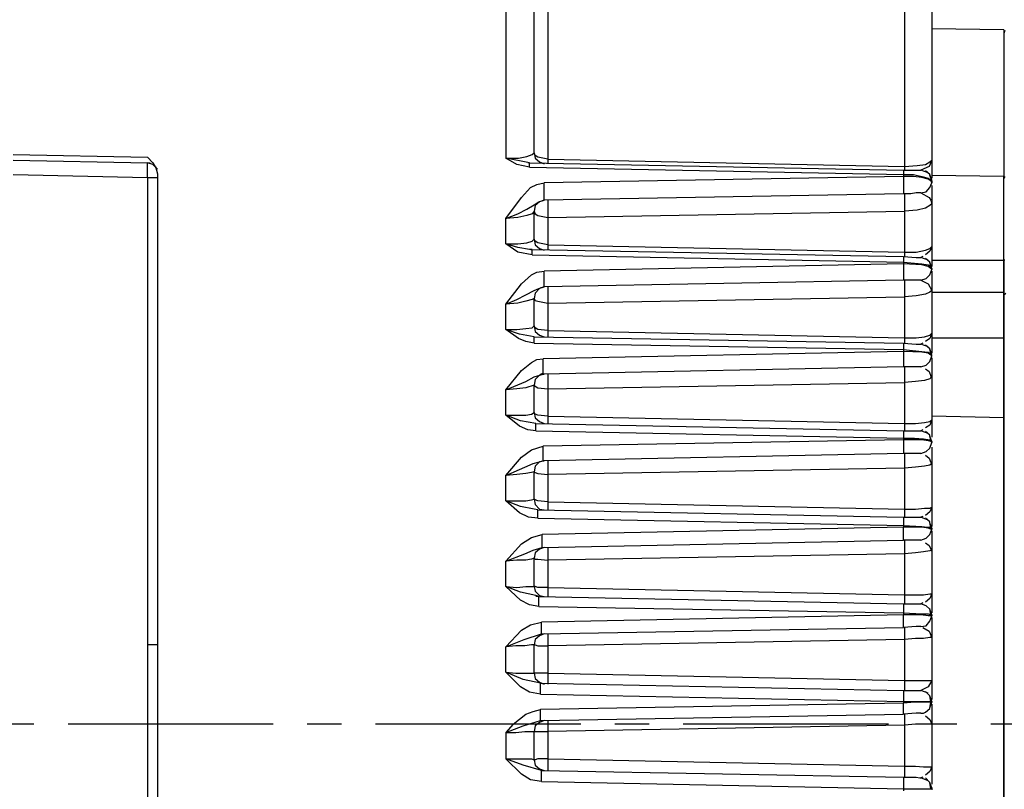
# Model space of a CAD drawing. Header units: millimetres. Extents: x 32176 to 34559, y 9836 to 10798.
# Tile 34 of 57: x 32701 to 32746, y 10336 to 10371. Entities that reach past the tile are written whole.
import ezdxf

# ---------------------------------------------------------------- set-up
doc = ezdxf.new("R2010")
doc.units = ezdxf.units.MM
doc.linetypes.add('CENTER2', pattern=[28.575, 19.05, -3.175, 3.175, -3.175])
doc.layers.add('Center', color=1, linetype='CENTER2')
doc.layers.add('Z_entity', color=7, linetype='Continuous')

msp = doc.modelspace()

# ---------------------------------------------------------------- linework, layer by layer
at = {"layer": 'Center', "ltscale": 0.5}
msp.add_line((32602.879, 10338.592), (32788.542, 10338.592), dxfattribs=at)
at = {"layer": 'Z_entity', "color": 7}
for p, q in [((32741.737, 10375.339), (32741.737, 10364.495)), ((32743.008, 10374.11), (32743.008, 10364.791)), ((32723.226, 10373.348), (32723.226, 10364.876)), ((32724.539, 10365.13), (32724.539, 10372.289)), ((32725.174, 10371.738), (32725.174, 10364.622)), ((32746.354, 10370.849), (32743.008, 10370.891)), ((32746.354, 10370.849), (32746.354, 10364.029)), ((32746.397, 10370.806), (32746.354, 10370.679)), ((32746.354, 10370.679), (32746.354, 10370.595)), ((32746.354, 10370.595), (32746.354, 10365.469)), ((32724.454, 10365.045), (32724.539, 10365.13)), ((32724.581, 10365.003), (32724.539, 10365.13)), ((32724.539, 10365.13), (32724.581, 10364.876)), ((32746.354, 10365.469), (32746.354, 10363.944)), ((32700.351, 10365.045), (32706.578, 10364.918)), ((32700.351, 10364.791), (32706.578, 10364.664)), ((32706.578, 10364.918), (32706.832, 10364.664)), ((32706.578, 10364.664), (32706.705, 10364.664)), ((32706.578, 10363.986), (32706.578, 10364.664)), ((32706.832, 10364.579), (32706.578, 10364.664)), ((32706.832, 10364.664), (32707.002, 10364.368)), ((32724.327, 10364.664), (32723.226, 10364.876)), ((32723.226, 10364.876), (32723.819, 10364.876)), ((32723.734, 10364.579), (32723.226, 10364.876)), ((32723.819, 10364.876), (32724.2, 10364.961)), ((32724.2, 10364.961), (32724.454, 10365.045)), ((32724.327, 10364.664), (32724.242, 10364.664)), ((32724.327, 10364.452), (32724.327, 10364.664)), ((32724.327, 10364.664), (32741.695, 10364.325)), ((32724.708, 10364.918), (32724.581, 10365.003)), ((32724.581, 10364.876), (32724.793, 10364.707)), ((32725.174, 10364.834), (32724.708, 10364.918)), ((32724.793, 10364.707), (32725.005, 10364.622)), ((32725.174, 10364.834), (32741.737, 10364.495)), ((32742.711, 10364.579), (32742.923, 10364.707)), ((32743.008, 10364.791), (32742.881, 10364.495)), ((32742.923, 10364.707), (32743.008, 10364.791)), ((32743.008, 10364.791), (32743.008, 10363.944)), ((32707.044, 10364.368), (32706.832, 10364.579)), ((32706.959, 10364.495), (32707.044, 10364.156)), ((32724.327, 10364.452), (32723.734, 10364.579)), ((32724.327, 10364.452), (32741.695, 10364.114)), ((32741.695, 10364.325), (32742.499, 10364.325)), ((32741.695, 10364.325), (32741.695, 10364.114)), ((32741.737, 10364.495), (32742.33, 10364.537)), ((32741.737, 10364.495), (32741.737, 10364.325)), ((32742.33, 10364.537), (32742.711, 10364.579)), ((32742.881, 10364.495), (32742.499, 10364.325)), ((32742.838, 10364.198), (32742.499, 10364.325)), ((32742.923, 10364.114), (32742.711, 10364.283)), ((32700.351, 10364.114), (32706.578, 10363.986)), ((32706.578, 10363.986), (32707.044, 10363.986)), ((32706.578, 10363.986), (32706.578, 10334.927)), ((32707.044, 10364.156), (32707.044, 10363.986)), ((32707.044, 10363.986), (32707.044, 10342.256)), ((32724.666, 10363.648), (32725.005, 10363.732)), ((32741.695, 10364.029), (32725.005, 10363.732)), ((32725.005, 10362.927), (32725.005, 10363.732)), ((32741.695, 10364.114), (32742.161, 10364.114)), ((32741.695, 10364.114), (32741.695, 10364.029)), ((32742.161, 10364.029), (32741.695, 10364.029)), ((32741.695, 10364.029), (32741.695, 10363.224)), ((32742.161, 10364.114), (32742.542, 10364.029)), ((32742.542, 10363.986), (32742.161, 10364.029)), ((32742.542, 10364.029), (32742.838, 10363.944)), ((32742.838, 10363.902), (32742.542, 10363.986)), ((32742.838, 10363.944), (32742.965, 10363.859)), ((32742.965, 10363.817), (32742.838, 10363.902)), ((32743.008, 10363.859), (32742.923, 10364.114)), ((32743.008, 10363.817), (32742.923, 10364.071)), ((32742.923, 10363.52), (32743.008, 10363.732)), ((32742.965, 10363.859), (32743.008, 10363.817)), ((32743.008, 10363.732), (32742.965, 10363.817)), ((32746.354, 10364.029), (32743.008, 10364.071)), ((32743.008, 10363.817), (32743.008, 10363.732)), ((32746.354, 10360.132), (32746.354, 10364.029)), ((32746.397, 10364.029), (32746.354, 10363.944)), ((32746.354, 10361.402), (32746.354, 10363.944)), ((32723.946, 10363.055), (32724.369, 10363.52)), ((32724.369, 10363.52), (32724.666, 10363.648)), ((32742.288, 10363.266), (32742.033, 10363.224)), ((32742.499, 10363.266), (32742.288, 10363.266)), ((32742.499, 10363.266), (32742.754, 10363.309)), ((32742.499, 10363.266), (32742.881, 10363.055)), ((32742.754, 10363.309), (32742.923, 10363.52)), ((32743.008, 10363.605), (32743.008, 10362.758)), ((32723.226, 10362.08), (32723.946, 10363.055)), ((32724.539, 10362.716), (32724.751, 10362.843)), ((32724.793, 10362.843), (32724.581, 10362.673)), ((32724.751, 10362.843), (32725.005, 10362.927)), ((32725.005, 10362.927), (32724.793, 10362.843)), ((32741.695, 10363.224), (32725.005, 10362.927)), ((32725.005, 10362.927), (32725.005, 10362.927)), ((32725.174, 10362.927), (32725.174, 10362.123)), ((32742.033, 10363.224), (32741.695, 10363.224)), ((32741.737, 10363.224), (32741.737, 10362.419)), ((32742.881, 10363.055), (32742.965, 10362.927)), ((32742.965, 10362.927), (32743.008, 10362.758)), ((32743.008, 10362.716), (32743.008, 10362.843)), ((32723.776, 10362.292), (32724.2, 10362.504)), ((32724.2, 10362.504), (32724.539, 10362.716)), ((32724.539, 10362.419), (32724.454, 10362.292)), ((32724.581, 10362.673), (32724.539, 10362.419)), ((32724.539, 10362.419), (32724.581, 10362.292)), ((32724.539, 10361.106), (32724.539, 10362.419)), ((32725.174, 10362.123), (32741.737, 10362.419)), ((32742.33, 10362.461), (32741.737, 10362.419)), ((32741.737, 10362.419), (32741.737, 10360.513)), ((32742.711, 10362.546), (32742.33, 10362.461)), ((32742.923, 10362.673), (32742.711, 10362.546)), ((32743.008, 10362.758), (32742.923, 10362.673)), ((32743.008, 10362.758), (32743.008, 10360.767)), ((32723.226, 10362.08), (32723.776, 10362.292)), ((32723.776, 10362.123), (32723.226, 10362.08)), ((32723.226, 10360.894), (32723.226, 10362.08)), ((32724.2, 10362.207), (32723.776, 10362.123)), ((32724.454, 10362.292), (32724.2, 10362.207)), ((32724.581, 10362.292), (32724.708, 10362.207)), ((32724.708, 10362.207), (32725.174, 10362.123)), ((32725.174, 10362.123), (32725.174, 10360.598)), ((32724.2, 10360.937), (32724.454, 10361.021)), ((32724.454, 10361.021), (32724.539, 10361.106)), ((32724.581, 10361.021), (32724.539, 10361.106)), ((32724.539, 10361.106), (32724.581, 10360.852)), ((32724.708, 10360.937), (32724.581, 10361.021)), ((32746.354, 10360.174), (32746.354, 10361.402)), ((32723.776, 10360.725), (32723.226, 10360.894)), ((32723.226, 10360.894), (32723.776, 10360.894)), ((32723.776, 10360.513), (32723.226, 10360.894)), ((32723.776, 10360.894), (32724.2, 10360.937)), ((32724.327, 10360.64), (32723.776, 10360.725)), ((32724.454, 10360.386), (32723.776, 10360.513)), ((32724.454, 10360.64), (32724.327, 10360.64)), ((32724.454, 10360.598), (32724.327, 10360.64)), ((32724.454, 10360.386), (32724.454, 10360.64)), ((32724.454, 10360.64), (32741.695, 10360.301)), ((32724.581, 10360.852), (32724.793, 10360.682)), ((32725.174, 10360.852), (32724.708, 10360.937)), ((32724.793, 10360.682), (32725.005, 10360.598)), ((32725.174, 10360.852), (32741.737, 10360.513)), ((32741.737, 10360.513), (32742.288, 10360.513)), ((32741.737, 10360.513), (32741.737, 10360.301)), ((32742.288, 10360.513), (32742.711, 10360.598)), ((32742.711, 10360.598), (32742.923, 10360.682)), ((32742.923, 10360.555), (32742.711, 10360.386)), ((32742.923, 10360.682), (32743.008, 10360.767)), ((32743.008, 10360.767), (32742.923, 10360.555)), ((32743.008, 10360.767), (32743.008, 10359.835)), ((32724.454, 10360.386), (32741.695, 10360.047)), ((32741.695, 10360.301), (32742.288, 10360.259)), ((32741.695, 10360.301), (32741.695, 10360.047)), ((32742.288, 10360.259), (32742.499, 10360.259)), ((32742.584, 10360.301), (32742.499, 10360.259)), ((32742.838, 10360.132), (32742.499, 10360.259)), ((32742.923, 10360.047), (32742.711, 10360.216)), ((32743.008, 10360.132), (32746.354, 10360.132)), ((32746.354, 10358.522), (32746.354, 10360.174)), ((32746.354, 10360.132), (32746.354, 10360.174)), ((32746.397, 10360.132), (32746.354, 10360.132)), ((32746.354, 10360.132), (32746.354, 10358.649)), ((32724.666, 10359.581), (32725.005, 10359.623)), ((32741.695, 10359.962), (32725.005, 10359.623)), ((32725.005, 10358.903), (32725.005, 10359.623)), ((32741.695, 10360.047), (32742.542, 10359.962)), ((32741.695, 10360.047), (32741.695, 10359.962)), ((32742.542, 10359.92), (32741.695, 10359.962)), ((32741.695, 10359.962), (32741.695, 10359.2)), ((32742.542, 10359.962), (32742.838, 10359.92)), ((32742.838, 10359.835), (32742.542, 10359.92)), ((32742.838, 10359.92), (32742.965, 10359.835)), ((32742.965, 10359.75), (32742.838, 10359.835)), ((32743.008, 10359.75), (32742.923, 10360.047)), ((32742.965, 10359.835), (32742.923, 10360.047)), ((32742.923, 10359.454), (32743.008, 10359.708)), ((32742.965, 10359.835), (32743.008, 10359.75)), ((32743.008, 10359.708), (32742.965, 10359.75)), ((32743.008, 10359.75), (32743.008, 10359.708)), ((32743.008, 10359.623), (32743.008, 10358.734)), ((32723.946, 10359.03), (32724.412, 10359.454)), ((32724.412, 10359.454), (32724.666, 10359.581)), ((32741.695, 10359.2), (32725.005, 10358.903)), ((32742.499, 10359.2), (32741.695, 10359.2)), ((32741.737, 10359.2), (32741.737, 10358.437)), ((32742.499, 10359.2), (32742.754, 10359.284)), ((32742.499, 10359.2), (32742.838, 10359.03)), ((32742.754, 10359.284), (32742.923, 10359.454)), ((32723.226, 10358.098), (32723.946, 10359.03)), ((32724.158, 10358.522), (32724.539, 10358.734)), ((32724.539, 10358.734), (32724.751, 10358.819)), ((32724.793, 10358.819), (32724.581, 10358.607)), ((32724.751, 10358.819), (32725.005, 10358.903)), ((32725.005, 10358.903), (32724.793, 10358.819)), ((32724.835, 10358.861), (32725.005, 10358.903)), ((32725.174, 10358.903), (32725.174, 10358.141)), ((32742.838, 10359.03), (32743.008, 10358.734)), ((32743.008, 10358.734), (32742.923, 10358.649)), ((32743.008, 10358.691), (32743.008, 10358.819)), ((32743.008, 10358.734), (32743.008, 10356.743)), ((32723.226, 10358.098), (32723.734, 10358.31)), ((32723.734, 10358.31), (32724.158, 10358.522)), ((32724.158, 10358.225), (32723.776, 10358.141)), ((32724.454, 10358.31), (32724.158, 10358.225)), ((32724.539, 10358.353), (32724.454, 10358.31)), ((32724.581, 10358.607), (32724.539, 10358.353)), ((32724.539, 10358.353), (32724.581, 10358.268)), ((32724.539, 10357.082), (32724.539, 10358.353)), ((32724.581, 10358.268), (32724.708, 10358.225)), ((32724.708, 10358.225), (32725.174, 10358.141)), ((32725.174, 10358.141), (32741.737, 10358.437)), ((32742.288, 10358.48), (32741.737, 10358.437)), ((32741.737, 10358.437), (32741.737, 10356.531)), ((32742.711, 10358.564), (32742.288, 10358.48)), ((32742.923, 10358.649), (32742.711, 10358.564)), ((32743.008, 10358.649), (32746.354, 10358.649)), ((32746.354, 10358.649), (32746.354, 10356.531)), ((32746.354, 10358.522), (32746.439, 10358.607)), ((32746.354, 10318.661), (32746.354, 10358.522)), ((32723.776, 10358.141), (32723.226, 10358.098)), ((32723.226, 10356.912), (32723.226, 10358.098)), ((32725.174, 10358.141), (32725.174, 10356.87)), ((32723.861, 10356.701), (32723.226, 10356.912)), ((32723.226, 10356.912), (32723.734, 10356.912)), ((32723.819, 10356.489), (32723.226, 10356.912)), ((32723.734, 10356.912), (32724.158, 10356.955)), ((32724.158, 10356.955), (32724.454, 10356.997)), ((32724.454, 10356.997), (32724.539, 10357.082)), ((32724.581, 10356.997), (32724.539, 10357.082)), ((32724.539, 10357.082), (32724.581, 10356.828)), ((32724.708, 10356.912), (32724.581, 10356.997)), ((32725.174, 10356.87), (32724.708, 10356.912)), ((32725.174, 10356.87), (32741.737, 10356.531)), ((32725.174, 10356.87), (32725.174, 10356.573)), ((32724.158, 10356.362), (32723.819, 10356.489)), ((32724.539, 10356.573), (32723.861, 10356.701)), ((32724.539, 10356.277), (32724.539, 10356.573)), ((32724.539, 10356.573), (32741.695, 10356.277)), ((32724.581, 10356.828), (32724.793, 10356.658)), ((32724.793, 10356.658), (32725.005, 10356.573)), ((32741.737, 10356.531), (32742.288, 10356.531)), ((32741.737, 10356.531), (32741.737, 10356.277)), ((32742.288, 10356.531), (32742.669, 10356.573)), ((32742.669, 10356.573), (32742.923, 10356.658)), ((32742.923, 10356.489), (32742.711, 10356.362)), ((32742.923, 10356.658), (32743.008, 10356.743)), ((32743.008, 10356.743), (32742.923, 10356.489)), ((32743.008, 10356.743), (32743.008, 10355.811)), ((32743.008, 10356.531), (32746.354, 10356.531)), ((32746.354, 10356.531), (32746.354, 10352.803)), ((32724.539, 10356.277), (32724.158, 10356.362)), ((32724.539, 10356.277), (32741.695, 10355.98)), ((32741.695, 10356.277), (32742.288, 10356.235)), ((32741.695, 10356.277), (32741.695, 10355.98)), ((32741.695, 10355.98), (32742.542, 10355.896)), ((32741.695, 10355.98), (32741.695, 10355.896)), ((32742.288, 10356.235), (32742.499, 10356.235)), ((32742.584, 10356.277), (32742.499, 10356.235)), ((32742.838, 10356.107), (32742.499, 10356.235)), ((32742.923, 10356.023), (32742.711, 10356.192)), ((32743.008, 10355.726), (32742.923, 10356.023)), ((32742.965, 10355.769), (32742.923, 10356.023)), ((32724.412, 10355.387), (32724.666, 10355.514)), ((32724.666, 10355.514), (32724.962, 10355.557)), ((32741.695, 10355.896), (32724.962, 10355.557)), ((32724.962, 10354.837), (32724.962, 10355.557)), ((32742.542, 10355.853), (32741.695, 10355.896)), ((32741.695, 10355.896), (32741.695, 10355.176)), ((32742.542, 10355.896), (32742.838, 10355.853)), ((32742.838, 10355.811), (32742.542, 10355.853)), ((32742.838, 10355.853), (32742.965, 10355.769)), ((32742.965, 10355.726), (32742.838, 10355.811)), ((32742.923, 10355.43), (32743.008, 10355.684)), ((32743.008, 10355.684), (32742.965, 10355.726)), ((32743.008, 10355.684), (32743.008, 10355.726)), ((32743.008, 10355.599), (32743.008, 10354.71)), ((32723.946, 10355.006), (32724.412, 10355.387)), ((32741.695, 10355.176), (32724.962, 10354.837)), ((32742.499, 10355.176), (32741.695, 10355.176)), ((32741.737, 10355.176), (32741.737, 10354.455)), ((32742.499, 10355.176), (32742.754, 10355.26)), ((32742.711, 10355.091), (32742.881, 10354.964)), ((32742.754, 10355.26), (32742.923, 10355.43)), ((32723.226, 10354.117), (32723.946, 10355.006)), ((32724.158, 10354.498), (32724.539, 10354.71)), ((32724.539, 10354.71), (32724.962, 10354.837)), ((32724.581, 10354.583), (32724.539, 10354.328)), ((32724.793, 10354.794), (32724.581, 10354.583)), ((32725.005, 10354.837), (32724.793, 10354.794)), ((32724.835, 10354.837), (32724.962, 10354.879)), ((32724.962, 10354.837), (32725.005, 10354.837)), ((32725.005, 10354.837), (32725.005, 10354.837)), ((32725.174, 10354.837), (32725.174, 10354.159)), ((32742.923, 10354.625), (32742.669, 10354.54)), ((32742.881, 10354.964), (32742.965, 10354.752)), ((32743.008, 10354.71), (32742.923, 10354.625)), ((32742.965, 10354.667), (32743.008, 10354.752)), ((32743.008, 10354.71), (32743.008, 10352.719)), ((32723.226, 10354.117), (32724.158, 10354.498)), ((32723.734, 10354.159), (32723.226, 10354.117)), ((32723.226, 10352.93), (32723.226, 10354.117)), ((32724.158, 10354.201), (32723.734, 10354.159)), ((32724.539, 10354.328), (32724.158, 10354.201)), ((32724.539, 10354.328), (32724.581, 10354.286)), ((32724.539, 10353.058), (32724.539, 10354.328)), ((32724.581, 10354.286), (32724.708, 10354.201)), ((32724.708, 10354.201), (32725.174, 10354.159)), ((32725.174, 10354.159), (32741.737, 10354.455)), ((32725.174, 10354.159), (32725.174, 10352.888)), ((32742.245, 10354.498), (32741.737, 10354.455)), ((32741.737, 10354.455), (32741.737, 10352.549)), ((32742.669, 10354.54), (32742.245, 10354.498)), ((32723.903, 10352.676), (32723.226, 10352.93)), ((32723.226, 10352.93), (32724.158, 10352.93)), ((32723.861, 10352.422), (32723.226, 10352.93)), ((32724.158, 10352.93), (32724.412, 10352.973)), ((32724.412, 10352.973), (32724.539, 10353.058)), ((32724.581, 10352.973), (32724.539, 10353.058)), ((32724.539, 10353.058), (32724.581, 10352.803)), ((32724.708, 10352.93), (32724.581, 10352.973)), ((32724.581, 10352.803), (32724.793, 10352.634)), ((32725.174, 10352.888), (32724.708, 10352.93)), ((32725.174, 10352.888), (32741.737, 10352.549)), ((32725.174, 10352.888), (32725.174, 10352.549)), ((32746.354, 10352.803), (32743.008, 10352.888)), ((32746.354, 10352.803), (32746.354, 10318.492)), ((32724.242, 10352.253), (32723.861, 10352.422)), ((32724.623, 10352.549), (32723.903, 10352.676)), ((32724.623, 10352.21), (32724.623, 10352.549)), ((32724.623, 10352.549), (32741.695, 10352.21)), ((32724.793, 10352.634), (32725.005, 10352.549)), ((32741.737, 10352.549), (32742.245, 10352.549)), ((32741.737, 10352.549), (32741.737, 10352.21)), ((32742.245, 10352.549), (32742.669, 10352.592)), ((32742.669, 10352.592), (32742.923, 10352.634)), ((32742.923, 10352.465), (32742.711, 10352.337)), ((32742.923, 10352.634), (32743.008, 10352.719)), ((32743.008, 10352.719), (32742.923, 10352.465)), ((32743.008, 10352.719), (32743.008, 10351.914)), ((32724.623, 10352.21), (32724.242, 10352.253)), ((32724.623, 10352.21), (32741.695, 10351.871)), ((32741.695, 10352.21), (32742.499, 10352.21)), ((32741.695, 10352.21), (32741.695, 10351.871)), ((32741.695, 10351.871), (32742.203, 10351.871)), ((32741.695, 10351.871), (32741.695, 10351.787)), ((32742.203, 10351.871), (32742.626, 10351.829)), ((32742.584, 10352.253), (32742.499, 10352.21)), ((32742.838, 10352.083), (32742.499, 10352.21)), ((32742.626, 10351.829), (32742.923, 10351.787)), ((32742.923, 10351.999), (32742.711, 10352.168)), ((32742.965, 10351.744), (32742.923, 10351.999)), ((32743.008, 10351.702), (32742.923, 10351.956)), ((32724.412, 10351.321), (32724.962, 10351.49)), ((32741.695, 10351.787), (32724.962, 10351.49)), ((32724.962, 10350.812), (32724.962, 10351.49)), ((32742.542, 10351.787), (32741.695, 10351.787)), ((32741.695, 10351.787), (32741.695, 10351.151)), ((32742.838, 10351.744), (32742.542, 10351.787)), ((32742.754, 10351.236), (32742.923, 10351.406)), ((32742.965, 10351.702), (32742.838, 10351.744)), ((32742.923, 10351.787), (32743.008, 10351.702)), ((32742.923, 10351.406), (32743.008, 10351.66)), ((32743.008, 10351.66), (32742.965, 10351.702)), ((32743.008, 10351.702), (32743.008, 10351.66)), ((32743.008, 10351.448), (32743.008, 10350.685)), ((32723.226, 10350.135), (32723.946, 10350.982)), ((32723.946, 10350.982), (32724.412, 10351.321)), ((32741.695, 10351.151), (32724.962, 10350.812)), ((32742.499, 10351.151), (32741.695, 10351.151)), ((32741.737, 10351.151), (32741.737, 10350.474)), ((32742.499, 10351.151), (32742.754, 10351.236)), ((32742.711, 10351.067), (32742.881, 10350.94)), ((32742.881, 10350.94), (32742.965, 10350.728)), ((32723.226, 10350.135), (32724.115, 10350.516)), ((32724.115, 10350.516), (32724.496, 10350.685)), ((32724.496, 10350.685), (32724.962, 10350.812)), ((32724.581, 10350.558), (32724.539, 10350.304)), ((32724.793, 10350.77), (32724.581, 10350.558)), ((32725.005, 10350.812), (32724.793, 10350.77)), ((32724.962, 10350.812), (32725.005, 10350.812)), ((32725.005, 10350.812), (32725.005, 10350.812)), ((32725.174, 10350.812), (32725.174, 10350.177)), ((32741.737, 10350.474), (32725.174, 10350.177)), ((32742.245, 10350.516), (32741.737, 10350.474)), ((32741.737, 10350.474), (32741.737, 10348.567)), ((32742.669, 10350.558), (32742.245, 10350.516)), ((32742.923, 10350.601), (32742.669, 10350.558)), ((32743.008, 10350.685), (32742.923, 10350.601)), ((32742.965, 10350.643), (32743.008, 10350.728)), ((32743.008, 10350.685), (32743.008, 10348.652)), ((32723.734, 10350.177), (32723.226, 10350.135)), ((32723.226, 10348.949), (32723.226, 10350.135)), ((32724.158, 10350.219), (32723.734, 10350.177)), ((32724.412, 10350.262), (32724.158, 10350.219)), ((32724.539, 10350.304), (32724.412, 10350.262)), ((32724.539, 10350.304), (32724.581, 10350.262)), ((32724.539, 10349.033), (32724.539, 10350.304)), ((32724.581, 10350.262), (32724.708, 10350.219)), ((32724.708, 10350.219), (32725.174, 10350.177)), ((32725.174, 10350.177), (32725.174, 10348.906)), ((32723.903, 10348.694), (32723.226, 10348.949)), ((32723.226, 10348.949), (32724.158, 10348.949)), ((32723.861, 10348.398), (32723.226, 10348.949)), ((32724.539, 10348.567), (32723.903, 10348.694)), ((32724.158, 10348.949), (32724.412, 10348.991)), ((32724.412, 10348.991), (32724.539, 10349.033)), ((32724.581, 10348.991), (32724.539, 10349.033)), ((32724.539, 10349.033), (32724.581, 10348.779)), ((32724.708, 10348.949), (32724.581, 10348.991)), ((32724.581, 10348.779), (32724.793, 10348.567)), ((32725.174, 10348.906), (32724.708, 10348.949)), ((32725.174, 10348.906), (32741.737, 10348.567)), ((32725.174, 10348.906), (32725.174, 10348.525)), ((32742.923, 10348.61), (32743.008, 10348.652)), ((32743.008, 10348.652), (32742.923, 10348.44)), ((32743.008, 10348.652), (32743.008, 10347.763)), ((32724.285, 10348.186), (32723.861, 10348.398)), ((32724.708, 10348.144), (32724.285, 10348.186)), ((32724.708, 10348.525), (32724.539, 10348.567)), ((32724.708, 10348.144), (32724.708, 10348.525)), ((32724.708, 10348.525), (32741.695, 10348.186)), ((32724.793, 10348.567), (32725.005, 10348.525)), ((32741.695, 10348.186), (32742.499, 10348.186)), ((32741.695, 10348.186), (32741.695, 10347.805)), ((32741.737, 10348.567), (32742.245, 10348.567)), ((32741.737, 10348.567), (32741.737, 10348.186)), ((32742.245, 10348.567), (32742.669, 10348.61)), ((32742.584, 10348.229), (32742.499, 10348.186)), ((32742.838, 10348.059), (32742.499, 10348.186)), ((32742.669, 10348.61), (32742.923, 10348.61)), ((32742.923, 10348.44), (32742.711, 10348.271)), ((32724.708, 10348.144), (32741.695, 10347.805)), ((32741.695, 10347.72), (32724.92, 10347.381)), ((32741.695, 10347.805), (32742.542, 10347.763)), ((32741.695, 10347.805), (32741.695, 10347.72)), ((32742.542, 10347.72), (32741.695, 10347.72)), ((32741.695, 10347.127), (32741.695, 10347.72)), ((32742.542, 10347.763), (32742.796, 10347.72)), ((32742.838, 10347.678), (32742.542, 10347.72)), ((32742.923, 10347.974), (32742.711, 10348.144)), ((32742.796, 10347.72), (32742.965, 10347.72)), ((32742.965, 10347.678), (32742.923, 10347.974)), ((32743.008, 10347.678), (32742.923, 10347.932)), ((32742.965, 10347.72), (32743.008, 10347.678)), ((32723.946, 10346.958), (32724.412, 10347.254)), ((32724.412, 10347.254), (32724.92, 10347.381)), ((32724.92, 10346.788), (32724.92, 10347.381)), ((32742.754, 10347.212), (32742.923, 10347.381)), ((32742.965, 10347.635), (32742.838, 10347.678)), ((32742.923, 10347.381), (32743.008, 10347.635)), ((32743.008, 10347.635), (32742.965, 10347.635)), ((32743.008, 10347.678), (32743.008, 10347.635)), ((32743.008, 10347.551), (32743.008, 10346.661)), ((32723.226, 10346.153), (32723.946, 10346.958)), ((32724.92, 10346.788), (32741.695, 10347.127)), ((32742.499, 10347.127), (32741.695, 10347.127)), ((32741.737, 10347.127), (32741.737, 10346.492)), ((32742.499, 10347.127), (32742.754, 10347.212)), ((32742.711, 10347), (32742.881, 10346.873)), ((32742.881, 10346.873), (32742.965, 10346.704)), ((32723.226, 10346.153), (32724.115, 10346.492)), ((32724.115, 10346.492), (32724.496, 10346.661)), ((32724.496, 10346.661), (32724.92, 10346.788)), ((32724.581, 10346.534), (32724.539, 10346.28)), ((32724.793, 10346.704), (32724.581, 10346.534)), ((32725.005, 10346.788), (32724.793, 10346.704)), ((32725.174, 10346.788), (32725.174, 10346.195)), ((32741.737, 10346.492), (32725.174, 10346.195)), ((32742.245, 10346.534), (32741.737, 10346.492)), ((32741.737, 10346.492), (32741.737, 10344.586)), ((32742.626, 10346.576), (32742.245, 10346.534)), ((32742.923, 10346.619), (32742.626, 10346.576)), ((32743.008, 10346.661), (32742.923, 10346.619)), ((32742.965, 10346.619), (32743.008, 10346.704)), ((32743.008, 10346.661), (32743.008, 10344.628)), ((32723.734, 10346.195), (32723.226, 10346.153)), ((32723.226, 10344.967), (32723.226, 10346.153)), ((32724.158, 10346.195), (32723.734, 10346.195)), ((32724.412, 10346.238), (32724.158, 10346.195)), ((32724.539, 10346.28), (32724.412, 10346.238)), ((32724.539, 10346.28), (32724.581, 10346.238)), ((32724.539, 10344.967), (32724.539, 10346.28)), ((32724.581, 10346.238), (32724.708, 10346.238)), ((32724.708, 10346.238), (32725.174, 10346.195)), ((32725.174, 10346.195), (32725.174, 10344.924)), ((32723.903, 10344.713), (32723.226, 10344.967)), ((32723.226, 10344.967), (32723.734, 10344.924)), ((32723.903, 10344.331), (32723.226, 10344.967)), ((32723.734, 10344.924), (32724.158, 10344.967)), ((32724.158, 10344.967), (32724.539, 10344.967)), ((32724.581, 10344.967), (32724.539, 10344.967)), ((32724.539, 10344.967), (32724.581, 10344.755)), ((32724.708, 10344.924), (32724.581, 10344.967)), ((32724.623, 10344.543), (32723.903, 10344.713)), ((32724.581, 10344.755), (32724.793, 10344.543)), ((32724.751, 10344.501), (32724.623, 10344.543)), ((32725.174, 10344.924), (32724.708, 10344.924)), ((32724.793, 10344.543), (32725.005, 10344.501)), ((32725.174, 10344.924), (32741.737, 10344.586)), ((32725.174, 10344.924), (32725.174, 10344.501)), ((32741.737, 10344.586), (32742.626, 10344.586)), ((32741.737, 10344.586), (32741.737, 10344.162)), ((32742.626, 10344.586), (32742.923, 10344.628)), ((32742.923, 10344.628), (32743.008, 10344.628)), ((32743.008, 10344.628), (32742.923, 10344.416)), ((32743.008, 10344.628), (32743.008, 10343.738)), ((32724.327, 10344.12), (32723.903, 10344.331)), ((32724.751, 10344.035), (32724.327, 10344.12)), ((32724.751, 10344.501), (32724.623, 10344.501)), ((32724.751, 10344.035), (32724.751, 10344.501)), ((32724.751, 10344.501), (32741.695, 10344.162)), ((32741.695, 10344.162), (32742.499, 10344.162)), ((32741.695, 10344.162), (32741.695, 10343.738)), ((32742.584, 10344.204), (32742.499, 10344.162)), ((32742.754, 10344.077), (32742.499, 10344.162)), ((32742.923, 10344.416), (32742.711, 10344.247)), ((32742.923, 10343.908), (32742.754, 10344.077)), ((32724.751, 10344.035), (32741.695, 10343.738)), ((32741.695, 10343.654), (32724.878, 10343.315)), ((32741.695, 10343.738), (32742.542, 10343.696)), ((32741.695, 10343.738), (32741.695, 10343.654)), ((32742.499, 10343.654), (32741.695, 10343.654)), ((32741.695, 10343.061), (32741.695, 10343.654)), ((32742.838, 10343.611), (32742.499, 10343.654)), ((32742.542, 10343.696), (32742.838, 10343.696)), ((32742.838, 10343.696), (32742.965, 10343.654)), ((32742.965, 10343.611), (32742.838, 10343.611)), ((32742.965, 10343.654), (32742.923, 10343.95)), ((32743.008, 10343.654), (32742.923, 10343.908)), ((32742.923, 10343.357), (32743.008, 10343.611)), ((32742.965, 10343.654), (32743.008, 10343.654)), ((32743.008, 10343.611), (32742.965, 10343.611)), ((32743.008, 10343.654), (32743.008, 10343.611)), ((32723.946, 10342.934), (32724.369, 10343.188)), ((32724.369, 10343.188), (32724.878, 10343.315)), ((32724.878, 10342.764), (32724.878, 10343.315)), ((32742.499, 10343.103), (32742.754, 10343.145)), ((32742.754, 10343.145), (32742.923, 10343.357)), ((32743.008, 10343.527), (32743.008, 10342.595)), ((32723.226, 10342.171), (32723.946, 10342.934)), ((32724.073, 10342.51), (32724.878, 10342.764)), ((32724.793, 10342.679), (32724.581, 10342.51)), ((32725.005, 10342.764), (32724.793, 10342.679)), ((32724.878, 10342.764), (32741.695, 10343.061)), ((32725.174, 10342.764), (32725.174, 10342.213)), ((32742.288, 10343.103), (32741.695, 10343.061)), ((32741.737, 10343.061), (32741.737, 10342.51)), ((32742.499, 10343.103), (32742.288, 10343.103)), ((32742.584, 10343.061), (32742.881, 10342.891)), ((32742.881, 10342.891), (32743.008, 10342.595)), ((32742.965, 10342.595), (32743.008, 10342.679)), ((32707.044, 10342.256), (32706.578, 10342.256)), ((32707.044, 10342.256), (32707.044, 10334.927)), ((32723.226, 10342.171), (32724.073, 10342.51)), ((32724.412, 10342.256), (32724.115, 10342.213)), ((32724.539, 10342.256), (32724.412, 10342.256)), ((32724.581, 10342.51), (32724.539, 10342.256)), ((32724.539, 10342.256), (32724.581, 10342.256)), ((32724.539, 10340.943), (32724.539, 10342.256)), ((32724.581, 10342.256), (32724.708, 10342.213)), ((32741.737, 10342.51), (32725.174, 10342.213)), ((32742.245, 10342.552), (32741.737, 10342.51)), ((32741.737, 10342.51), (32741.737, 10340.604)), ((32742.626, 10342.552), (32742.245, 10342.552)), ((32742.923, 10342.595), (32742.626, 10342.552)), ((32743.008, 10342.595), (32742.923, 10342.595)), ((32743.008, 10342.595), (32743.008, 10340.604)), ((32723.692, 10342.213), (32723.226, 10342.171)), ((32723.226, 10340.985), (32723.226, 10342.171)), ((32724.115, 10342.213), (32723.692, 10342.213)), ((32724.708, 10342.213), (32725.174, 10342.213)), ((32725.174, 10342.213), (32725.174, 10340.943)), ((32723.903, 10340.307), (32723.226, 10340.985)), ((32724.03, 10340.646), (32723.226, 10340.985)), ((32723.226, 10340.985), (32723.692, 10340.943)), ((32723.692, 10340.943), (32724.539, 10340.943)), ((32725.174, 10340.943), (32724.539, 10340.943)), ((32724.539, 10340.943), (32724.581, 10340.688)), ((32725.174, 10340.943), (32741.737, 10340.604)), ((32725.174, 10340.943), (32725.174, 10340.434)), ((32724.835, 10340.477), (32724.03, 10340.646)), ((32724.581, 10340.688), (32724.793, 10340.519)), ((32724.793, 10340.519), (32725.005, 10340.434)), ((32724.835, 10339.968), (32724.835, 10340.477)), ((32724.835, 10340.477), (32741.695, 10340.138)), ((32741.737, 10340.604), (32743.008, 10340.604)), ((32741.737, 10340.604), (32741.737, 10340.138)), ((32743.008, 10340.604), (32742.838, 10340.307)), ((32743.008, 10340.604), (32743.008, 10339.714)), ((32724.327, 10340.053), (32723.903, 10340.307)), ((32724.835, 10339.968), (32724.327, 10340.053)), ((32724.835, 10339.968), (32741.695, 10339.629)), ((32741.695, 10340.138), (32742.499, 10340.138)), ((32741.695, 10340.138), (32741.695, 10339.629)), ((32742.838, 10340.307), (32742.499, 10340.138)), ((32742.838, 10340.011), (32742.499, 10340.138)), ((32742.923, 10339.884), (32742.711, 10340.095)), ((32741.695, 10339.545), (32724.835, 10339.248)), ((32741.695, 10339.629), (32742.965, 10339.629)), ((32741.695, 10339.629), (32741.695, 10339.545)), ((32742.203, 10339.587), (32741.695, 10339.545)), ((32741.695, 10339.036), (32741.695, 10339.545)), ((32743.008, 10339.587), (32742.203, 10339.587)), ((32743.008, 10339.629), (32742.923, 10339.884)), ((32742.965, 10339.629), (32742.923, 10339.884)), ((32742.923, 10339.333), (32743.008, 10339.587)), ((32742.923, 10339.291), (32742.965, 10339.587)), ((32742.965, 10339.629), (32743.008, 10339.629)), ((32743.008, 10339.629), (32743.008, 10339.587)), ((32743.008, 10339.502), (32743.008, 10338.57)), ((32723.564, 10338.57), (32724.158, 10339.036)), ((32724.158, 10339.036), (32724.496, 10339.163)), ((32724.496, 10339.163), (32724.835, 10339.248)), ((32724.835, 10338.74), (32724.835, 10339.248)), ((32724.835, 10338.74), (32741.695, 10339.036)), ((32742.288, 10339.079), (32741.695, 10339.036)), ((32741.737, 10339.036), (32741.737, 10338.528)), ((32742.499, 10339.079), (32742.288, 10339.079)), ((32742.499, 10339.079), (32742.626, 10339.079)), ((32742.626, 10339.079), (32742.711, 10339.121)), ((32742.711, 10339.121), (32742.923, 10339.291)), ((32723.564, 10338.57), (32723.226, 10338.189)), ((32724.03, 10338.486), (32724.835, 10338.74)), ((32724.793, 10338.655), (32724.581, 10338.486)), ((32725.005, 10338.74), (32724.793, 10338.655)), ((32725.174, 10338.74), (32725.174, 10338.232)), ((32742.245, 10338.57), (32741.737, 10338.528)), ((32743.008, 10338.57), (32742.245, 10338.57)), ((32742.711, 10338.952), (32742.923, 10338.782)), ((32742.923, 10338.782), (32743.008, 10338.57)), ((32743.008, 10338.57), (32743.008, 10336.58)), ((32723.226, 10338.189), (32724.03, 10338.486)), ((32723.226, 10338.189), (32723.226, 10336.961)), ((32723.226, 10338.189), (32723.692, 10338.189)), ((32723.692, 10338.189), (32724.115, 10338.232)), ((32724.115, 10338.232), (32724.539, 10338.232)), ((32724.581, 10338.486), (32724.539, 10338.232)), ((32724.539, 10338.232), (32725.174, 10338.232)), ((32724.539, 10336.918), (32724.539, 10338.232)), ((32741.737, 10338.528), (32725.174, 10338.232)), ((32725.174, 10338.232), (32725.174, 10336.961)), ((32741.737, 10338.528), (32741.737, 10336.622)), ((32723.946, 10336.241), (32723.226, 10336.961)), ((32724.03, 10336.664), (32723.226, 10336.961)), ((32723.226, 10336.961), (32724.412, 10336.961)), ((32724.412, 10336.961), (32724.539, 10336.918)), ((32724.581, 10336.918), (32724.539, 10336.918)), ((32724.539, 10336.918), (32724.581, 10336.664)), ((32724.708, 10336.961), (32724.581, 10336.918)), ((32725.174, 10336.961), (32724.708, 10336.961)), ((32725.174, 10336.961), (32741.737, 10336.622)), ((32725.174, 10336.961), (32725.174, 10336.41)), ((32724.878, 10336.41), (32724.03, 10336.664)), ((32724.581, 10336.664), (32724.793, 10336.495)), ((32724.793, 10336.495), (32725.005, 10336.41)), ((32724.878, 10336.41), (32741.695, 10336.114)), ((32724.878, 10335.902), (32724.878, 10336.41)), ((32741.737, 10336.622), (32742.245, 10336.622)), ((32741.737, 10336.622), (32741.737, 10336.114)), ((32742.245, 10336.622), (32742.626, 10336.58)), ((32742.626, 10336.58), (32743.008, 10336.58)), ((32742.923, 10336.368), (32742.711, 10336.198)), ((32743.008, 10336.58), (32742.923, 10336.368)), ((32743.008, 10336.58), (32743.008, 10335.775)), ((32724.369, 10335.986), (32723.946, 10336.241)), ((32724.878, 10335.902), (32724.369, 10335.986)), ((32724.878, 10335.902), (32741.695, 10335.563)), ((32741.695, 10336.114), (32742.288, 10336.114)), ((32741.695, 10336.114), (32741.695, 10335.563)), ((32742.288, 10336.114), (32742.457, 10336.071)), ((32742.457, 10336.071), (32742.499, 10336.071)), ((32742.584, 10336.114), (32742.499, 10336.071)), ((32742.838, 10335.944), (32742.499, 10336.071)), ((32742.923, 10335.859), (32742.711, 10336.071)), ((32743.008, 10335.605), (32742.923, 10335.859)), ((32742.965, 10335.563), (32742.923, 10335.859)), ((32741.695, 10335.563), (32742.965, 10335.563)), ((32741.695, 10335.563), (32741.695, 10335.478)), ((32742.965, 10335.563), (32743.008, 10335.605)), ((32743.008, 10335.605), (32743.008, 10335.521))]:
    msp.add_line(p, q, dxfattribs=at)

doc.saveas('drawing.dxf')
